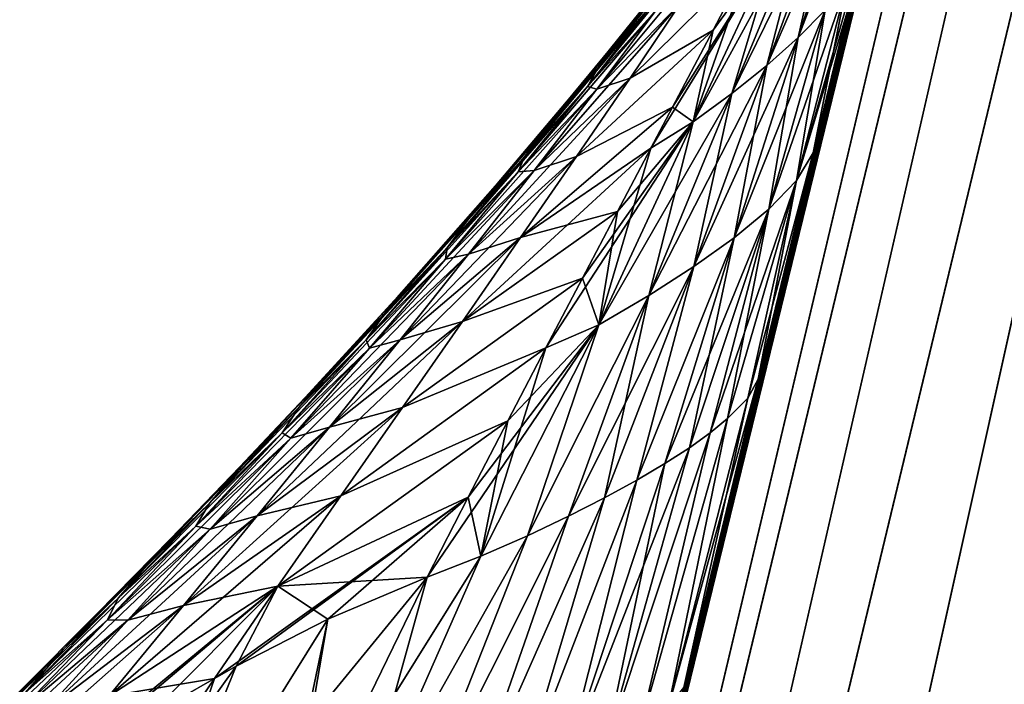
# Model space of a CAD drawing. Header units: metres. Extents: x 59 to 135, y -85 to 87.
# Tile 204 of 210: x 127.153 to 128.482, y 74.566 to 75.464. Entities that reach past the tile are written whole.
import ezdxf

# ---------------------------------------------------------------- set-up
doc = ezdxf.new("R2010")
doc.units = ezdxf.units.M
doc.layers.add('solid_21_404_502_XXX', color=7, linetype='CONTINUOUS')

msp = doc.modelspace()

# ---------------------------------------------------------------- linework, layer by layer
at = {"layer": 'solid_21_404_502_XXX'}
for points in [[(126.639999, 67.773849, 11.729356), (129.696121, 80.479248, 9.775291), (129.544312, 80.454048, 9.365866)], [(126.639999, 67.773849, 11.729356), (126.875145, 67.776382, 12.099003), (129.696121, 80.479248, 9.775291)], [(129.696121, 80.479248, -9.775291), (126.886948, 67.827339, -12.091162), (126.651802, 67.824821, -11.721516)], [(129.544312, 80.454048, -9.365866), (129.696121, 80.479248, -9.775291), (126.651802, 67.824821, -11.721516)], [(126.875145, 67.776382, 12.099003), (129.930511, 80.477661, 10.144569), (129.696121, 80.479248, 9.775291)], [(126.875145, 67.776382, 12.099003), (127.182274, 67.753304, 12.410576), (129.930511, 80.477661, 10.144569)], [(129.696121, 80.479248, -9.775291), (129.930511, 80.477661, -10.144569), (126.886948, 67.827339, -12.091162)], [(129.930511, 80.477661, -10.144569), (127.194069, 67.804245, -12.402734), (126.886948, 67.827339, -12.091162)], [(127.182274, 67.753304, 12.410576), (130.236282, 80.449371, 10.456038), (129.930511, 80.477661, 10.144569)], [(129.930511, 80.477661, -10.144569), (130.236282, 80.449371, -10.456038), (127.194069, 67.804245, -12.402734)], [(126.488121, 67.745834, 11.319371), (129.544312, 80.454048, 9.365866), (129.482346, 80.403259, 8.935875)], [(126.488121, 67.745834, 11.319371), (126.639999, 67.773849, 11.729356), (129.544312, 80.454048, 9.365866)], [(129.544312, 80.454048, -9.365866), (126.499924, 67.796822, -11.311533), (129.482346, 80.403259, -8.935875)], [(129.544312, 80.454048, -9.365866), (126.651802, 67.824821, -11.721516), (126.499924, 67.796822, -11.311533)], [(127.182274, 67.753304, 12.410576), (127.546654, 67.705734, 12.649121), (130.236282, 80.449371, 10.456038)], [(130.236282, 80.449371, -10.456038), (127.558441, 67.756653, -12.64128), (127.194069, 67.804245, -12.402734)], [(127.546654, 67.705734, 12.649121), (130.598816, 80.395721, 10.694802), (130.236282, 80.449371, 10.456038)], [(130.236282, 80.449371, -10.456038), (130.598816, 80.395721, -10.694802), (127.558441, 67.756653, -12.64128)], [(126.488121, 67.745834, 11.319371), (129.482346, 80.403259, 8.935875), (127.706192, 73.132126, 10.05315)], [(126.499924, 67.796822, -11.311533), (127.706192, 73.132118, -10.05315), (129.482346, 80.403259, -8.935875)], [(127.546654, 67.705734, 12.649121), (127.950798, 67.635948, 12.803195), (130.598816, 80.395721, 10.694802)], [(130.598816, 80.395721, -10.694802), (127.962578, 67.686836, -12.795357), (127.558441, 67.756653, -12.64128)], [(127.810623, 73.568321, 7.999012), (127.706192, 73.132126, 10.05315), (129.482346, 80.403259, 8.935875)], [(128.150101, 74.978569, -5.794289), (129.482346, 80.403259, -8.935875), (127.706192, 73.132118, -10.05315)], [(127.848785, 73.727425, 7.810772), (127.810623, 73.568321, 7.999012), (129.482346, 80.403259, 8.935875)], [(127.93576, 74.089531, 7.335627), (127.848785, 73.727425, 7.810772), (129.482346, 80.403259, 8.935875)], [(128.005859, 74.380783, 6.898118), (127.93576, 74.089531, 7.335627), (129.482346, 80.403259, 8.935875)], [(127.950798, 67.635948, 12.803195), (131.000748, 80.319275, 10.84944), (130.598816, 80.395721, 10.694802)], [(130.598816, 80.395721, -10.694802), (131.000748, 80.319275, -10.84944), (127.962578, 67.686836, -12.795357)], [(128.049515, 74.561935, 6.596162), (128.005859, 74.380783, 6.898118), (129.482346, 80.403259, 8.935875)], [(128.150101, 74.978569, 5.794289), (128.049515, 74.561935, 6.596162), (129.482346, 80.403259, 8.935875)], [(128.224014, 75.284058, 5.077546), (128.150101, 74.978569, 5.794289), (129.482346, 80.403259, 8.935875)], [(128.150101, 74.978569, -5.794289), (128.224014, 75.284058, -5.077546), (129.482346, 80.403259, -8.935875)], [(128.270325, 75.475212, 4.545311), (128.224014, 75.284058, 5.077546), (129.482346, 80.403259, 8.935875)], [(128.224014, 75.284058, -5.077546), (128.270325, 75.475212, -4.545311), (129.482346, 80.403259, -8.935875)], [(127.950798, 67.635948, 12.803195), (128.375305, 67.547318, 12.8654), (131.000748, 80.319275, 10.84944)], [(131.000748, 80.319275, -10.84944), (131.422882, 80.223694, -10.912557), (127.962578, 67.686836, -12.795357)], [(131.000748, 80.319275, 10.84944), (128.375305, 67.547318, 12.8654), (131.422882, 80.223694, 10.912557)], [(127.962578, 67.686836, -12.795357), (131.422882, 80.223694, -10.912557), (128.387085, 67.598175, -12.857566)], [(128.375305, 67.547318, 12.8654), (132.284607, 80.223694, 10.912557), (131.422882, 80.223694, 10.912557)], [(130.963104, 74.836372, 11.742494), (132.284607, 80.223694, 10.912557), (128.375305, 67.547318, 12.8654)], [(128.387085, 67.598175, -12.857566), (131.422882, 80.223694, -10.912557), (129.718964, 69.429489, -12.575445)], [(128.306046, 75.706261, -3.281876), (128.240509, 75.476929, -4.024994), (128.204117, 75.439636, -3.888969)], [(128.279236, 75.672379, -3.17095), (128.306046, 75.706261, -3.281876), (128.204117, 75.439636, -3.888969)], [(128.279236, 75.672379, -3.17095), (128.204117, 75.439636, -3.888969), (128.161804, 75.402054, -3.7558)], [(128.248306, 75.638252, -3.062347), (128.279236, 75.672379, -3.17095), (128.161804, 75.402054, -3.7558)], [(128.279236, 75.672379, 3.17095), (128.204117, 75.439636, 3.888969), (128.240509, 75.476929, 4.024994)], [(128.279236, 75.672379, 3.17095), (128.248306, 75.638252, 3.062347), (128.204117, 75.439636, 3.888969)], [(128.248306, 75.638252, -3.062347), (128.161804, 75.402054, -3.7558), (128.114563, 75.36412, -3.624848)], [(128.213882, 75.603851, -2.955551), (128.248306, 75.638252, -3.062347), (128.114563, 75.36412, -3.624848)], [(128.248306, 75.638252, 3.062347), (128.161804, 75.402054, 3.7558), (128.204117, 75.439636, 3.888969)], [(128.248306, 75.638252, 3.062347), (128.213882, 75.603851, 2.955551), (128.161804, 75.402054, 3.7558)], [(128.115814, 75.632202, 0.66038), (128.068039, 75.570923, 0.444971), (127.970291, 75.447395, 0.53039)], [(128.027527, 75.516899, 0.787011), (128.115814, 75.632202, 0.66038), (127.970291, 75.447395, 0.53039)], [(128.213882, 75.603851, -2.955551), (128.114563, 75.36412, -3.624848), (128.062164, 75.325996, -3.496319)], [(128.175827, 75.56929, -2.850728), (128.213882, 75.603851, -2.955551), (128.062164, 75.325996, -3.496319)], [(128.213882, 75.603851, 2.955551), (128.114563, 75.36412, 3.624848), (128.161804, 75.402054, 3.7558)], [(128.213882, 75.603851, 2.955551), (128.175827, 75.56929, 2.850728), (128.114563, 75.36412, 3.624848)], [(128.109924, 75.583801, 1.997627), (128.012329, 75.476685, 1.685636), (127.93235, 75.370186, 1.882147)], [(128.045593, 75.486496, 2.230351), (128.109924, 75.583801, 1.997627), (127.93235, 75.370186, 1.882147)], [(128.090286, 75.594543, 1.038001), (128.027527, 75.516899, 0.787011), (127.933891, 75.398888, 0.911813)], [(128.007843, 75.485657, 1.202413), (128.090286, 75.594543, 1.038001), (127.933891, 75.398888, 0.911813)], [(128.087173, 75.57933, 1.485824), (128.007843, 75.485657, 1.202413), (127.919708, 75.373436, 1.36428)], [(128.012329, 75.476685, 1.685636), (128.087173, 75.57933, 1.485824), (127.919708, 75.373436, 1.36428)], [(128.068039, 75.570923, 0.444971), (128.025696, 75.517548, 0.224497), (127.920906, 75.388062, 0.267642)], [(127.970291, 75.447395, 0.53039), (128.068039, 75.570923, 0.444971), (127.920906, 75.388062, 0.267642)], [(127.970291, 75.447395, -0.53039), (128.068039, 75.570923, -0.444971), (128.027527, 75.516899, -0.787011)], [(128.025696, 75.517548, -0.224497), (128.068039, 75.570923, -0.444971), (127.970291, 75.447395, -0.53039)], [(128.175827, 75.56929, -2.850728), (128.062164, 75.325996, -3.496319), (128.005157, 75.29055, -3.364883)], [(128.034348, 75.345917, -3.233554), (128.175827, 75.56929, -2.850728), (128.005157, 75.29055, -3.364883)], [(128.034348, 75.345917, -3.233554), (128.088974, 75.449631, -2.974872), (128.175827, 75.56929, -2.850728)], [(128.175827, 75.56929, 2.850728), (128.062164, 75.325996, 3.496319), (128.114563, 75.36412, 3.624848)], [(128.175827, 75.56929, 2.850728), (128.138824, 75.54467, 2.72107), (128.062164, 75.325996, 3.496319)], [(128.088974, 75.449631, -2.974872), (128.138824, 75.54467, -2.72107), (128.175827, 75.56929, -2.850728)], [(128.060364, 75.561211), (127.973343, 75.45253), (128.025696, 75.517548, 0.224497)], [(128.025696, 75.517548, -0.224497), (127.973343, 75.45253), (128.060364, 75.561211)], [(127.977097, 75.384804, 2.459101), (128.088974, 75.449631, 2.974872), (128.138824, 75.54467, 2.72107)], [(127.977097, 75.384804, 2.459101), (128.138824, 75.54467, 2.72107), (128.045593, 75.486496, 2.230351)], [(127.977097, 75.384804, -2.459101), (128.138824, 75.54467, -2.72107), (128.088974, 75.449631, -2.974872)], [(127.977097, 75.384804, -2.459101), (128.045593, 75.486496, -2.230351), (128.138824, 75.54467, -2.72107)], [(128.138824, 75.54467, 2.72107), (128.088974, 75.449631, 2.974872), (128.062164, 75.325996, 3.496319)], [(128.201538, 75.246758, -4.899443), (128.288651, 75.550751, -4.312505), (128.270325, 75.475212, -4.545311)], [(128.269958, 75.514053, -4.164556), (128.288651, 75.550751, -4.312505), (128.201538, 75.246758, -4.899443)], [(128.027527, 75.516899, 0.787011), (127.970291, 75.447395, 0.53039), (127.867668, 75.322273, 0.614605)], [(127.933891, 75.398888, 0.911813), (128.027527, 75.516899, 0.787011), (127.867668, 75.322273, 0.614605)], [(127.973343, 75.45253), (127.920906, 75.388062, 0.267642), (128.025696, 75.517548, 0.224497)], [(127.920906, 75.388062, -0.267642), (127.973343, 75.45253), (128.025696, 75.517548, -0.224497)], [(127.920906, 75.388062, -0.267642), (128.025696, 75.517548, -0.224497), (127.970291, 75.447395, -0.53039)], [(127.933891, 75.398888, -0.911813), (128.027527, 75.516899, -0.787011), (128.007843, 75.485657, -1.202413)], [(127.970291, 75.447395, -0.53039), (128.027527, 75.516899, -0.787011), (127.933891, 75.398888, -0.911813)], [(128.269958, 75.514053, -4.164556), (128.201538, 75.246758, -4.899443), (128.16423, 75.208092, -4.735229)], [(128.240509, 75.476929, -4.024994), (128.269958, 75.514053, -4.164556), (128.16423, 75.208092, -4.735229)], [(128.269958, 75.514053, 4.164556), (128.201538, 75.246758, 4.899443), (128.224014, 75.284058, 5.077546)], [(128.269958, 75.514053, 4.164556), (128.240509, 75.476929, 4.024994), (128.201538, 75.246758, 4.899443)], [(128.269958, 75.514053, 4.164556), (128.224014, 75.284058, 5.077546), (128.270325, 75.475212, 4.545311)], [(128.012329, 75.476685, 1.685636), (127.919708, 75.373436, 1.36428), (127.826164, 75.258202, 1.523433)], [(127.93235, 75.370186, 1.882147), (128.012329, 75.476685, 1.685636), (127.826164, 75.258202, 1.523433)], [(128.007843, 75.485657, 1.202413), (127.933891, 75.398888, 0.911813), (127.834595, 75.278465, 1.034697)], [(127.919708, 75.373436, 1.36428), (128.007843, 75.485657, 1.202413), (127.834595, 75.278465, 1.034697)], [(128.045593, 75.486496, 2.230351), (127.93235, 75.370186, 1.882147), (127.847725, 75.260208, 2.075219)], [(127.977097, 75.384804, 2.459101), (128.045593, 75.486496, 2.230351), (127.847725, 75.260208, 2.075219)], [(127.919708, 75.373436, -1.36428), (128.007843, 75.485657, -1.202413), (128.012329, 75.476685, -1.685636)], [(127.933891, 75.398888, -0.911813), (128.007843, 75.485657, -1.202413), (127.919708, 75.373436, -1.36428)], [(127.919708, 75.373436, -1.36428), (128.012329, 75.476685, -1.685636), (127.93235, 75.370186, -1.882147)], [(127.93235, 75.370186, -1.882147), (128.045593, 75.486496, -2.230351), (127.977097, 75.384804, -2.459101)], [(127.93235, 75.370186, -1.882147), (128.012329, 75.476685, -1.685636), (128.045593, 75.486496, -2.230351)], [(128.240509, 75.476929, -4.024994), (128.16423, 75.208092, -4.735229), (128.117691, 75.16938, -4.575167)], [(128.204117, 75.439636, -3.888969), (128.240509, 75.476929, -4.024994), (128.117691, 75.16938, -4.575167)], [(128.240509, 75.476929, 4.024994), (128.16423, 75.208092, 4.735229), (128.201538, 75.246758, 4.899443)], [(128.240509, 75.476929, 4.024994), (128.204117, 75.439636, 3.888969), (128.16423, 75.208092, 4.735229)], [(128.201538, 75.246758, -4.899443), (128.270325, 75.475212, -4.545311), (128.224014, 75.284058, -5.077546)], [(127.973343, 75.45253), (127.878777, 75.337616), (127.920906, 75.388062, 0.267642)], [(127.920906, 75.388062, -0.267642), (127.878777, 75.337616), (127.973343, 75.45253)], [(127.904839, 75.279037, 2.683787), (128.034348, 75.345917, 3.233554), (128.088974, 75.449631, 2.974872)], [(127.904839, 75.279037, 2.683787), (128.088974, 75.449631, 2.974872), (127.977097, 75.384804, 2.459101)], [(127.904839, 75.279037, -2.683787), (128.088974, 75.449631, -2.974872), (128.034348, 75.345917, -3.233554)], [(127.904839, 75.279037, -2.683787), (127.977097, 75.384804, -2.459101), (128.088974, 75.449631, -2.974872)], [(128.088974, 75.449631, 2.974872), (128.034348, 75.345917, 3.233554), (128.062164, 75.325996, 3.496319)], [(127.970291, 75.447395, 0.53039), (127.920906, 75.388062, 0.267642), (127.812103, 75.258415, 0.310195)], [(127.867668, 75.322273, 0.614605), (127.970291, 75.447395, 0.53039), (127.812103, 75.258415, 0.310195)], [(127.867668, 75.322273, -0.614605), (127.970291, 75.447395, -0.53039), (127.933891, 75.398888, -0.911813)], [(127.920906, 75.388062, -0.267642), (127.970291, 75.447395, -0.53039), (127.867668, 75.322273, -0.614605)], [(128.204117, 75.439636, -3.888969), (128.117691, 75.16938, -4.575167), (128.063309, 75.130463, -4.418454)], [(128.161804, 75.402054, -3.7558), (128.204117, 75.439636, -3.888969), (128.063309, 75.130463, -4.418454)], [(128.204117, 75.439636, 3.888969), (128.117691, 75.16938, 4.575167), (128.16423, 75.208092, 4.735229)], [(128.204117, 75.439636, 3.888969), (128.161804, 75.402054, 3.7558), (128.117691, 75.16938, 4.575167)], [(127.933891, 75.398888, 0.911813), (127.867668, 75.322273, 0.614605), (127.759811, 75.195862, 0.697535)], [(127.834595, 75.278465, 1.034697), (127.933891, 75.398888, 0.911813), (127.759811, 75.195862, 0.697535)], [(127.834595, 75.278465, -1.034697), (127.933891, 75.398888, -0.911813), (127.919708, 75.373436, -1.36428)], [(127.867668, 75.322273, -0.614605), (127.933891, 75.398888, -0.911813), (127.834595, 75.278465, -1.034697)], [(128.161804, 75.402054, -3.7558), (128.063309, 75.130463, -4.418454), (128.002441, 75.091209, -4.26433)], [(128.114563, 75.36412, -3.624848), (128.161804, 75.402054, -3.7558), (128.002441, 75.091209, -4.26433)], [(128.161804, 75.402054, 3.7558), (128.063309, 75.130463, 4.418454), (128.117691, 75.16938, 4.575167)], [(128.161804, 75.402054, 3.7558), (128.114563, 75.36412, 3.624848), (128.063309, 75.130463, 4.418454)], [(127.977097, 75.384804, 2.459101), (127.847725, 75.260208, 2.075219), (127.758987, 75.147156, 2.264744)], [(127.904839, 75.279037, 2.683787), (127.977097, 75.384804, 2.459101), (127.758987, 75.147156, 2.264744)], [(127.775452, 75.21624), (127.812103, 75.258415, 0.310195), (127.920906, 75.388062, 0.267642)], [(127.878777, 75.337616), (127.775452, 75.21624), (127.920906, 75.388062, 0.267642)], [(127.812103, 75.258415, -0.310195), (127.878777, 75.337616), (127.920906, 75.388062, -0.267642)], [(127.812103, 75.258415, -0.310195), (127.920906, 75.388062, -0.267642), (127.867668, 75.322273, -0.614605)], [(127.847725, 75.260208, -2.075219), (127.977097, 75.384804, -2.459101), (127.904839, 75.279037, -2.683787)], [(127.847725, 75.260208, -2.075219), (127.93235, 75.370186, -1.882147), (127.977097, 75.384804, -2.459101)], [(127.93235, 75.370186, 1.882147), (127.826164, 75.258202, 1.523433), (127.727791, 75.140343, 1.679705)], [(127.847725, 75.260208, 2.075219), (127.93235, 75.370186, 1.882147), (127.727791, 75.140343, 1.679705)], [(127.919708, 75.373436, 1.36428), (127.834595, 75.278465, 1.034697), (127.729965, 75.155922, 1.155481)], [(127.826164, 75.258202, 1.523433), (127.919708, 75.373436, 1.36428), (127.729965, 75.155922, 1.155481)], [(127.826164, 75.258202, -1.523433), (127.919708, 75.373436, -1.36428), (127.93235, 75.370186, -1.882147)], [(127.834595, 75.278465, -1.034697), (127.919708, 75.373436, -1.36428), (127.826164, 75.258202, -1.523433)], [(127.826164, 75.258202, -1.523433), (127.93235, 75.370186, -1.882147), (127.847725, 75.260208, -2.075219)], [(128.114563, 75.36412, -3.624848), (128.002441, 75.091209, -4.26433), (127.934814, 75.051842, -4.11305)], [(128.062164, 75.325996, -3.496319), (128.114563, 75.36412, -3.624848), (127.934814, 75.051842, -4.11305)], [(128.114563, 75.36412, 3.624848), (128.002441, 75.091209, 4.26433), (128.063309, 75.130463, 4.418454)], [(128.114563, 75.36412, 3.624848), (128.062164, 75.325996, 3.496319), (128.002441, 75.091209, 4.26433)], [(127.829239, 75.169495, 2.904331), (128.005157, 75.29055, 3.364883), (128.034348, 75.345917, 3.233554)], [(127.829239, 75.169495, 2.904331), (128.034348, 75.345917, 3.233554), (127.904839, 75.279037, 2.683787)], [(127.829239, 75.169495, -2.904331), (128.034348, 75.345917, -3.233554), (128.005157, 75.29055, -3.364883)], [(127.829239, 75.169495, -2.904331), (127.904839, 75.279037, -2.683787), (128.034348, 75.345917, -3.233554)], [(128.034348, 75.345917, 3.233554), (128.005157, 75.29055, 3.364883), (128.062164, 75.325996, 3.496319)], [(127.812103, 75.258415, -0.310195), (127.775452, 75.21624), (127.878777, 75.337616)], [(127.867668, 75.322273, 0.614605), (127.812103, 75.258415, 0.310195), (127.698929, 75.128891, 0.352103)], [(127.759811, 75.195862, 0.697535), (127.867668, 75.322273, 0.614605), (127.698929, 75.128891, 0.352103)], [(127.759811, 75.195862, -0.697535), (127.867668, 75.322273, -0.614605), (127.834595, 75.278465, -1.034697)], [(127.812103, 75.258415, -0.310195), (127.867668, 75.322273, -0.614605), (127.759811, 75.195862, -0.697535)], [(128.062164, 75.325996, -3.496319), (127.934814, 75.051842, -4.11305), (127.863388, 75.020721, -3.949336)], [(127.912704, 75.114906, -3.754831), (128.062164, 75.325996, -3.496319), (127.863388, 75.020721, -3.949336)], [(127.912704, 75.114906, -3.754831), (127.959938, 75.204735, -3.560145), (128.062164, 75.325996, -3.496319)], [(128.062164, 75.325996, 3.496319), (127.934814, 75.051842, 4.11305), (128.002441, 75.091209, 4.26433)], [(128.062164, 75.325996, 3.496319), (128.005157, 75.29055, 3.364883), (127.934814, 75.051842, 4.11305)], [(127.959938, 75.204735, -3.560145), (128.005157, 75.29055, -3.364883), (128.062164, 75.325996, -3.496319)], [(127.750732, 75.056465, 3.120671), (127.959938, 75.204735, 3.560145), (128.005157, 75.29055, 3.364883)], [(127.750732, 75.056465, 3.120671), (128.005157, 75.29055, 3.364883), (127.829239, 75.169495, 2.904331)], [(127.829239, 75.169495, -2.904331), (128.005157, 75.29055, -3.364883), (127.959938, 75.204735, -3.560145)], [(128.005157, 75.29055, 3.364883), (127.959938, 75.204735, 3.560145), (127.934814, 75.051842, 4.11305)], [(127.834595, 75.278465, 1.034697), (127.759811, 75.195862, 0.697535), (127.647064, 75.068375, 0.779016)], [(127.729965, 75.155922, 1.155481), (127.834595, 75.278465, 1.034697), (127.647064, 75.068375, 0.779016)], [(127.904839, 75.279037, 2.683787), (127.758987, 75.147156, 2.264744), (127.666725, 75.031448, 2.450645)], [(127.829239, 75.169495, 2.904331), (127.904839, 75.279037, 2.683787), (127.666725, 75.031448, 2.450645)], [(127.729965, 75.155922, -1.155481), (127.834595, 75.278465, -1.034697), (127.826164, 75.258202, -1.523433)], [(127.759811, 75.195862, -0.697535), (127.834595, 75.278465, -1.034697), (127.729965, 75.155922, -1.155481)], [(127.758987, 75.147156, -2.264744), (127.904839, 75.279037, -2.683787), (127.829239, 75.169495, -2.904331)], [(127.758987, 75.147156, -2.264744), (127.847725, 75.260208, -2.075219), (127.904839, 75.279037, -2.683787)], [(128.13588, 74.952583, -5.666749), (128.224014, 75.284058, -5.077546), (128.150101, 74.978569, -5.794289)], [(128.201538, 75.246758, -4.899443), (128.224014, 75.284058, -5.077546), (128.13588, 74.952583, -5.666749)], [(128.201538, 75.246758, 4.899443), (128.150101, 74.978569, 5.794289), (128.224014, 75.284058, 5.077546)], [(127.826164, 75.258202, 1.523433), (127.729965, 75.155922, 1.155481), (127.620651, 75.031639, 1.27399)], [(127.727791, 75.140343, 1.679705), (127.826164, 75.258202, 1.523433), (127.620651, 75.031639, 1.27399)], [(127.847725, 75.260208, 2.075219), (127.727791, 75.140343, 1.679705), (127.625252, 75.020348, 1.83298)], [(127.758987, 75.147156, 2.264744), (127.847725, 75.260208, 2.075219), (127.625252, 75.020348, 1.83298)], [(127.662231, 75.088394), (127.698929, 75.128891, 0.352103), (127.812103, 75.258415, 0.310195)], [(127.775452, 75.21624), (127.662231, 75.088394), (127.812103, 75.258415, 0.310195)], [(127.812103, 75.258415, -0.310195), (127.662231, 75.088394), (127.775452, 75.21624)], [(127.698929, 75.128891, -0.352103), (127.662231, 75.088394), (127.812103, 75.258415, -0.310195)], [(127.698929, 75.128891, -0.352103), (127.812103, 75.258415, -0.310195), (127.759811, 75.195862, -0.697535)], [(127.727791, 75.140343, -1.679705), (127.847725, 75.260208, -2.075219), (127.758987, 75.147156, -2.264744)], [(127.727791, 75.140343, -1.679705), (127.826164, 75.258202, -1.523433), (127.847725, 75.260208, -2.075219)], [(127.729965, 75.155922, -1.155481), (127.826164, 75.258202, -1.523433), (127.727791, 75.140343, -1.679705)], [(128.201538, 75.246758, -4.899443), (128.108658, 74.925392, -5.532516), (128.08522, 74.906075, -5.438048)], [(128.16423, 75.208092, -4.735229), (128.201538, 75.246758, -4.899443), (128.08522, 74.906075, -5.438048)], [(128.201538, 75.246758, 4.899443), (128.108658, 74.925392, 5.532516), (128.13588, 74.952583, 5.666749)], [(128.201538, 75.246758, 4.899443), (128.16423, 75.208092, 4.735229), (128.108658, 74.925392, 5.532516)], [(128.201538, 75.246758, -4.899443), (128.13588, 74.952583, -5.666749), (128.108658, 74.925392, -5.532516)], [(128.201538, 75.246758, 4.899443), (128.13588, 74.952583, 5.666749), (128.150101, 74.978569, 5.794289)], [(127.750732, 75.056465, 3.120671), (127.912704, 75.114906, 3.754831), (127.959938, 75.204735, 3.560145)], [(127.750732, 75.056465, -3.120671), (127.959938, 75.204735, -3.560145), (127.912704, 75.114906, -3.754831)], [(127.750732, 75.056465, -3.120671), (127.829239, 75.169495, -2.904331), (127.959938, 75.204735, -3.560145)], [(127.959938, 75.204735, 3.560145), (127.912704, 75.114906, 3.754831), (127.934814, 75.051842, 4.11305)], [(128.16423, 75.208092, -4.735229), (128.057159, 74.885735, -5.339498), (128.024094, 74.864372, -5.236998)], [(128.117691, 75.16938, -4.575167), (128.16423, 75.208092, -4.735229), (128.024094, 74.864372, -5.236998)], [(128.16423, 75.208092, 4.735229), (128.057159, 74.885735, 5.339498), (128.08522, 74.906075, 5.438048)], [(128.16423, 75.208092, 4.735229), (128.117691, 75.16938, 4.575167), (128.057159, 74.885735, 5.339498)], [(128.16423, 75.208092, -4.735229), (128.08522, 74.906075, -5.438048), (128.057159, 74.885735, -5.339498)], [(128.16423, 75.208092, 4.735229), (128.08522, 74.906075, 5.438048), (128.108658, 74.925392, 5.532516)], [(127.759811, 75.195862, 0.697535), (127.698929, 75.128891, 0.352103), (127.581749, 74.99955, 0.393262)], [(127.647064, 75.068375, 0.779016), (127.759811, 75.195862, 0.697535), (127.581749, 74.99955, 0.393262)], [(127.647064, 75.068375, -0.779016), (127.759811, 75.195862, -0.697535), (127.729965, 75.155922, -1.155481)], [(127.698929, 75.128891, -0.352103), (127.759811, 75.195862, -0.697535), (127.647064, 75.068375, -0.779016)], [(127.829239, 75.169495, 2.904331), (127.666725, 75.031448, 2.450645), (127.571503, 74.913528, 2.632874)], [(127.750732, 75.056465, 3.120671), (127.829239, 75.169495, 2.904331), (127.571503, 74.913528, 2.632874)], [(127.666725, 75.031448, -2.450645), (127.829239, 75.169495, -2.904331), (127.750732, 75.056465, -3.120671)], [(127.666725, 75.031448, -2.450645), (127.758987, 75.147156, -2.264744), (127.829239, 75.169495, -2.904331)], [(128.117691, 75.16938, 4.575167), (127.985985, 74.841942, 5.130595), (128.024094, 74.864372, 5.236998)], [(128.117691, 75.16938, 4.575167), (128.063309, 75.130463, 4.418454), (127.985985, 74.841942, 5.130595)], [(128.117691, 75.16938, -4.575167), (128.024094, 74.864372, -5.236998), (127.985985, 74.841942, -5.130595)], [(128.063309, 75.130463, -4.418454), (128.117691, 75.16938, -4.575167), (127.985985, 74.841942, -5.130595)], [(128.117691, 75.16938, 4.575167), (128.024094, 74.864372, 5.236998), (128.057159, 74.885735, 5.339498)], [(127.758987, 75.147156, 2.264744), (127.625252, 75.020348, 1.83298), (127.519218, 74.898735, 1.983183)], [(127.666725, 75.031448, 2.450645), (127.758987, 75.147156, 2.264744), (127.519218, 74.898735, 1.983183)], [(127.729965, 75.155922, 1.155481), (127.647064, 75.068375, 0.779016), (127.530106, 74.940086, 0.858895)], [(127.620651, 75.031639, 1.27399), (127.729965, 75.155922, 1.155481), (127.530106, 74.940086, 0.858895)], [(127.620651, 75.031639, -1.27399), (127.729965, 75.155922, -1.155481), (127.727791, 75.140343, -1.679705)], [(127.647064, 75.068375, -0.779016), (127.729965, 75.155922, -1.155481), (127.620651, 75.031639, -1.27399)], [(127.625252, 75.020348, -1.83298), (127.758987, 75.147156, -2.264744), (127.666725, 75.031448, -2.450645)], [(127.625252, 75.020348, -1.83298), (127.727791, 75.140343, -1.679705), (127.758987, 75.147156, -2.264744)], [(127.727791, 75.140343, 1.679705), (127.620651, 75.031639, 1.27399), (127.507355, 74.906097, 1.390108)], [(127.625252, 75.020348, 1.83298), (127.727791, 75.140343, 1.679705), (127.507355, 74.906097, 1.390108)], [(127.620651, 75.031639, -1.27399), (127.727791, 75.140343, -1.679705), (127.625252, 75.020348, -1.83298)], [(127.538536, 74.953766), (127.581749, 74.99955, 0.393262), (127.698929, 75.128891, 0.352103)], [(127.662231, 75.088394), (127.538536, 74.953766), (127.698929, 75.128891, 0.352103)], [(127.698929, 75.128891, -0.352103), (127.538536, 74.953766), (127.662231, 75.088394)], [(127.581749, 74.99955, -0.393262), (127.538536, 74.953766), (127.698929, 75.128891, -0.352103)], [(127.581749, 74.99955, -0.393262), (127.698929, 75.128891, -0.352103), (127.647064, 75.068375, -0.779016)], [(128.063309, 75.130463, -4.418454), (127.94268, 74.818283, -5.019791), (127.89386, 74.79332, -4.904409)], [(128.002441, 75.091209, -4.26433), (128.063309, 75.130463, -4.418454), (127.89386, 74.79332, -4.904409)], [(128.063309, 75.130463, 4.418454), (127.94268, 74.818283, 5.019791), (127.985985, 74.841942, 5.130595)], [(128.063309, 75.130463, 4.418454), (128.002441, 75.091209, 4.26433), (127.94268, 74.818283, 5.019791)], [(128.063309, 75.130463, -4.418454), (127.985985, 74.841942, -5.130595), (127.94268, 74.818283, -5.019791)], [(127.669731, 74.940208, 3.332754), (127.863388, 75.020721, 3.949336), (127.912704, 75.114906, 3.754831)], [(127.669731, 74.940208, 3.332754), (127.912704, 75.114906, 3.754831), (127.750732, 75.056465, 3.120671)], [(127.669731, 74.940208, -3.332754), (127.912704, 75.114906, -3.754831), (127.863388, 75.020721, -3.949336)], [(127.669731, 74.940208, -3.332754), (127.750732, 75.056465, -3.120671), (127.912704, 75.114906, -3.754831)], [(127.912704, 75.114906, 3.754831), (127.863388, 75.020721, 3.949336), (127.934814, 75.051842, 4.11305)], [(128.002441, 75.091209, 4.26433), (127.838631, 74.767036, 4.784284), (127.89386, 74.79332, 4.904409)], [(128.002441, 75.091209, 4.26433), (127.934814, 75.051842, 4.11305), (127.838631, 74.767036, 4.784284)], [(128.002441, 75.091209, -4.26433), (127.89386, 74.79332, -4.904409), (127.838631, 74.767036, -4.784284)], [(127.934814, 75.051842, -4.11305), (128.002441, 75.091209, -4.26433), (127.838631, 74.767036, -4.784284)], [(128.002441, 75.091209, 4.26433), (127.89386, 74.79332, 4.904409), (127.94268, 74.818283, 5.019791)], [(127.647064, 75.068375, 0.779016), (127.581749, 74.99955, 0.393262), (127.461182, 74.870415, 0.433574)], [(127.530106, 74.940086, 0.858895), (127.647064, 75.068375, 0.779016), (127.461182, 74.870415, 0.433574)], [(127.530106, 74.940086, -0.858895), (127.647064, 75.068375, -0.779016), (127.620651, 75.031639, -1.27399)], [(127.581749, 74.99955, -0.393262), (127.647064, 75.068375, -0.779016), (127.530106, 74.940086, -0.858895)], [(127.750732, 75.056465, 3.120671), (127.571503, 74.913528, 2.632874), (127.473877, 74.793785, 2.811399)], [(127.669731, 74.940208, 3.332754), (127.750732, 75.056465, 3.120671), (127.473877, 74.793785, 2.811399)], [(127.571503, 74.913528, -2.632874), (127.750732, 75.056465, -3.120671), (127.669731, 74.940208, -3.332754)], [(127.571503, 74.913528, -2.632874), (127.666725, 75.031448, -2.450645), (127.750732, 75.056465, -3.120671)], [(127.934814, 75.051842, -4.11305), (127.775566, 74.739456, -4.659359), (127.703316, 74.710884, -4.530537)], [(127.758675, 74.818886, -4.337269), (127.934814, 75.051842, -4.11305), (127.703316, 74.710884, -4.530537)], [(127.758675, 74.818886, -4.337269), (127.81205, 74.922119, -4.143477), (127.934814, 75.051842, -4.11305)], [(127.934814, 75.051842, 4.11305), (127.775566, 74.739456, 4.659359), (127.838631, 74.767036, 4.784284)], [(127.934814, 75.051842, 4.11305), (127.863388, 75.020721, 3.949336), (127.775566, 74.739456, 4.659359)], [(127.934814, 75.051842, -4.11305), (127.838631, 74.767036, -4.784284), (127.775566, 74.739456, -4.659359)], [(127.81205, 74.922119, -4.143477), (127.863388, 75.020721, -3.949336), (127.934814, 75.051842, -4.11305)], [(127.620651, 75.031639, 1.27399), (127.530106, 74.940086, 0.858895), (127.409607, 74.811378, 0.93707)], [(127.507355, 74.906097, 1.390108), (127.620651, 75.031639, 1.27399), (127.409607, 74.811378, 0.93707)], [(127.666725, 75.031448, 2.450645), (127.519218, 74.898735, 1.983183), (127.410362, 74.776047, 2.13028)], [(127.571503, 74.913528, 2.632874), (127.666725, 75.031448, 2.450645), (127.410362, 74.776047, 2.13028)], [(127.507355, 74.906097, -1.390108), (127.620651, 75.031639, -1.27399), (127.625252, 75.020348, -1.83298)], [(127.530106, 74.940086, -0.858895), (127.620651, 75.031639, -1.27399), (127.507355, 74.906097, -1.390108)], [(127.519218, 74.898735, -1.983183), (127.666725, 75.031448, -2.450645), (127.571503, 74.913528, -2.632874)], [(127.519218, 74.898735, -1.983183), (127.625252, 75.020348, -1.83298), (127.666725, 75.031448, -2.450645)], [(127.625252, 75.020348, 1.83298), (127.507355, 74.906097, 1.390108), (127.390793, 74.779861, 1.503768)], [(127.519218, 74.898735, 1.983183), (127.625252, 75.020348, 1.83298), (127.390793, 74.779861, 1.503768)], [(127.507355, 74.906097, -1.390108), (127.625252, 75.020348, -1.83298), (127.519218, 74.898735, -1.983183)], [(127.586624, 74.82093, 3.540538), (127.81205, 74.922119, 4.143477), (127.863388, 75.020721, 3.949336)], [(127.586624, 74.82093, 3.540538), (127.863388, 75.020721, 3.949336), (127.669731, 74.940208, 3.332754)], [(127.586624, 74.82093, -3.540538), (127.863388, 75.020721, -3.949336), (127.81205, 74.922119, -4.143477)], [(127.586624, 74.82093, -3.540538), (127.669731, 74.940208, -3.332754), (127.863388, 75.020721, -3.949336)], [(127.863388, 75.020721, 3.949336), (127.81205, 74.922119, 4.143477), (127.775566, 74.739456, 4.659359)], [(127.450096, 74.860016), (127.461182, 74.870415, 0.433574), (127.581749, 74.99955, 0.393262)], [(127.538536, 74.953766), (127.450096, 74.860016), (127.581749, 74.99955, 0.393262)], [(127.581749, 74.99955, -0.393262), (127.450096, 74.860016), (127.538536, 74.953766)], [(127.461182, 74.870415, -0.433574), (127.450096, 74.860016), (127.581749, 74.99955, -0.393262)], [(127.461182, 74.870415, -0.433574), (127.581749, 74.99955, -0.393262), (127.530106, 74.940086, -0.858895)], [(128.049515, 74.561935, -6.596162), (128.150101, 74.978569, -5.794289), (127.706192, 73.132118, -10.05315)], [(128.028946, 74.535873, -6.414237), (128.150101, 74.978569, -5.794289), (128.049515, 74.561935, -6.596162)], [(128.13588, 74.952583, -5.666749), (128.150101, 74.978569, -5.794289), (128.028946, 74.535873, -6.414237)], [(128.13588, 74.952583, 5.666749), (128.049515, 74.561935, 6.596162), (128.150101, 74.978569, 5.794289)], [(128.13588, 74.952583, 5.666749), (128.028946, 74.535873, 6.414237), (128.049515, 74.561935, 6.596162)], [(128.13588, 74.952583, 5.666749), (128.108658, 74.925392, 5.532516), (128.028946, 74.535873, 6.414237)], [(128.108658, 74.925392, -5.532516), (128.13588, 74.952583, -5.666749), (128.028946, 74.535873, -6.414237)], [(127.530106, 74.940086, 0.858895), (127.461182, 74.870415, 0.433574), (127.337799, 74.741661, 0.472977)], [(127.409607, 74.811378, 0.93707), (127.530106, 74.940086, 0.858895), (127.337799, 74.741661, 0.472977)], [(127.669731, 74.940208, 3.332754), (127.473877, 74.793785, 2.811399), (127.374352, 74.672562, 2.986203)], [(127.586624, 74.82093, 3.540538), (127.669731, 74.940208, 3.332754), (127.374352, 74.672562, 2.986203)], [(127.409607, 74.811378, -0.93707), (127.530106, 74.940086, -0.858895), (127.507355, 74.906097, -1.390108)], [(127.461182, 74.870415, -0.433574), (127.530106, 74.940086, -0.858895), (127.409607, 74.811378, -0.93707)], [(127.473877, 74.793785, -2.811399), (127.669731, 74.940208, -3.332754), (127.586624, 74.82093, -3.540538)], [(127.473877, 74.793785, -2.811399), (127.571503, 74.913528, -2.632874), (127.669731, 74.940208, -3.332754)], [(127.50174, 74.698799, 3.743992), (127.758675, 74.818886, 4.337269), (127.81205, 74.922119, 4.143477)], [(127.50174, 74.698799, 3.743992), (127.81205, 74.922119, 4.143477), (127.586624, 74.82093, 3.540538)], [(127.50174, 74.698799, -3.743992), (127.81205, 74.922119, -4.143477), (127.758675, 74.818886, -4.337269)], [(127.50174, 74.698799, -3.743992), (127.586624, 74.82093, -3.540538), (127.81205, 74.922119, -4.143477)], [(127.81205, 74.922119, 4.143477), (127.758675, 74.818886, 4.337269), (127.775566, 74.739456, 4.659359)], [(128.108658, 74.925392, 5.532516), (127.990723, 74.507492, 6.246675), (128.028946, 74.535873, 6.414237)], [(128.108658, 74.925392, 5.532516), (128.08522, 74.906075, 5.438048), (127.990723, 74.507492, 6.246675)], [(128.108658, 74.925392, -5.532516), (128.028946, 74.535873, -6.414237), (127.990723, 74.507492, -6.246675)], [(128.08522, 74.906075, -5.438048), (128.108658, 74.925392, -5.532516), (127.990723, 74.507492, -6.246675)], [(127.507355, 74.906097, 1.390108), (127.409607, 74.811378, 0.93707), (127.286217, 74.682747, 1.013491)], [(127.390793, 74.779861, 1.503768), (127.507355, 74.906097, 1.390108), (127.286217, 74.682747, 1.013491)], [(127.571503, 74.913528, 2.632874), (127.410362, 74.776047, 2.13028), (127.299324, 74.652817, 2.27426)], [(127.473877, 74.793785, 2.811399), (127.571503, 74.913528, 2.632874), (127.299324, 74.652817, 2.27426)], [(127.390793, 74.779861, -1.503768), (127.507355, 74.906097, -1.390108), (127.519218, 74.898735, -1.983183)], [(127.409607, 74.811378, -0.93707), (127.507355, 74.906097, -1.390108), (127.390793, 74.779861, -1.503768)], [(127.410362, 74.776047, -2.13028), (127.571503, 74.913528, -2.632874), (127.473877, 74.793785, -2.811399)], [(127.410362, 74.776047, -2.13028), (127.519218, 74.898735, -1.983183), (127.571503, 74.913528, -2.632874)], [(128.08522, 74.906075, 5.438048), (127.943512, 74.479652, 6.082511), (127.990723, 74.507492, 6.246675)], [(128.08522, 74.906075, 5.438048), (128.057159, 74.885735, 5.339498), (127.943512, 74.479652, 6.082511)], [(128.08522, 74.906075, -5.438048), (127.990723, 74.507492, -6.246675), (127.943512, 74.479652, -6.082511)], [(128.057159, 74.885735, -5.339498), (128.08522, 74.906075, -5.438048), (127.943512, 74.479652, -6.082511)], [(127.519218, 74.898735, 1.983183), (127.390793, 74.779861, 1.503768), (127.271652, 74.653519, 1.614948)], [(127.410362, 74.776047, 2.13028), (127.519218, 74.898735, 1.983183), (127.271652, 74.653519, 1.614948)], [(127.390793, 74.779861, -1.503768), (127.519218, 74.898735, -1.983183), (127.410362, 74.776047, -2.13028)], [(128.057159, 74.885735, -5.339498), (127.943512, 74.479652, -6.082511), (127.887901, 74.452278, -5.921489)], [(128.024094, 74.864372, -5.236998), (128.057159, 74.885735, -5.339498), (127.887901, 74.452278, -5.921489)], [(128.057159, 74.885735, 5.339498), (128.024094, 74.864372, 5.236998), (127.943512, 74.479652, 6.082511)], [(127.35659, 74.762741), (127.337799, 74.741661, 0.472977), (127.461182, 74.870415, 0.433574)], [(127.337799, 74.741661, -0.472977), (127.35659, 74.762741), (127.461182, 74.870415, -0.433574)], [(127.337799, 74.741661, -0.472977), (127.461182, 74.870415, -0.433574), (127.409607, 74.811378, -0.93707)], [(127.450096, 74.860016), (127.35659, 74.762741), (127.461182, 74.870415, 0.433574)], [(127.461182, 74.870415, -0.433574), (127.35659, 74.762741), (127.450096, 74.860016)], [(128.024094, 74.864372, 5.236998), (127.887901, 74.452278, 5.921489), (127.943512, 74.479652, 6.082511)], [(128.024094, 74.864372, 5.236998), (127.985985, 74.841942, 5.130595), (127.887901, 74.452278, 5.921489)], [(127.985985, 74.841942, -5.130595), (128.024094, 74.864372, -5.236998), (127.887901, 74.452278, -5.921489)], [(127.985985, 74.841942, 5.130595), (127.825325, 74.425148, 5.762959), (127.887901, 74.452278, 5.921489)], [(127.985985, 74.841942, 5.130595), (127.94268, 74.818283, 5.019791), (127.825325, 74.425148, 5.762959)], [(127.985985, 74.841942, -5.130595), (127.887901, 74.452278, -5.921489), (127.825325, 74.425148, -5.762959)], [(127.94268, 74.818283, -5.019791), (127.985985, 74.841942, -5.130595), (127.825325, 74.425148, -5.762959)], [(129.719269, 69.43084, 12.575237), (130.963104, 74.836372, 11.742494), (128.375305, 67.547318, 12.8654)], [(127.586624, 74.82093, 3.540538), (127.374352, 74.672562, 2.986203), (127.273361, 74.550125, 3.15728)], [(127.50174, 74.698799, 3.743992), (127.586624, 74.82093, 3.540538), (127.273361, 74.550125, 3.15728)], [(127.374352, 74.672562, -2.986203), (127.586624, 74.82093, -3.540538), (127.50174, 74.698799, -3.743992)], [(127.374352, 74.672562, -2.986203), (127.473877, 74.793785, -2.811399), (127.586624, 74.82093, -3.540538)], [(127.758675, 74.818886, 4.337269), (127.415977, 74.574249, 3.944573), (127.445374, 74.590614, 4.013023)], [(127.50174, 74.698799, 3.743992), (127.415977, 74.574249, 3.944573), (127.758675, 74.818886, 4.337269)], [(127.758675, 74.818886, 4.337269), (127.445374, 74.590614, 4.013023), (127.569153, 74.654221, 4.282023)], [(127.50174, 74.698799, -3.743992), (127.758675, 74.818886, -4.337269), (127.703316, 74.710884, -4.530537)], [(127.758675, 74.818886, 4.337269), (127.569153, 74.654221, 4.282023), (127.703316, 74.710884, 4.530537)], [(127.758675, 74.818886, 4.337269), (127.703316, 74.710884, 4.530537), (127.775566, 74.739456, 4.659359)], [(127.94268, 74.818283, 5.019791), (127.756905, 74.398094, 5.606423), (127.825325, 74.425148, 5.762959)], [(127.94268, 74.818283, 5.019791), (127.89386, 74.79332, 4.904409), (127.756905, 74.398094, 5.606423)], [(127.94268, 74.818283, -5.019791), (127.825325, 74.425148, -5.762959), (127.756905, 74.398094, -5.606423)], [(127.89386, 74.79332, -4.904409), (127.94268, 74.818283, -5.019791), (127.756905, 74.398094, -5.606423)], [(127.409607, 74.811378, 0.93707), (127.337799, 74.741661, 0.472977), (127.212044, 74.613586, 0.51144)], [(127.286217, 74.682747, 1.013491), (127.409607, 74.811378, 0.93707), (127.212044, 74.613586, 0.51144)], [(127.286217, 74.682747, -1.013491), (127.409607, 74.811378, -0.93707), (127.390793, 74.779861, -1.503768)], [(127.337799, 74.741661, -0.472977), (127.409607, 74.811378, -0.93707), (127.286217, 74.682747, -1.013491)], [(127.473877, 74.793785, 2.811399), (127.299324, 74.652817, 2.27426), (127.186676, 74.529495, 2.41513)], [(127.374352, 74.672562, 2.986203), (127.473877, 74.793785, 2.811399), (127.186676, 74.529495, 2.41513)], [(127.299324, 74.652817, -2.27426), (127.473877, 74.793785, -2.811399), (127.374352, 74.672562, -2.986203)], [(127.299324, 74.652817, -2.27426), (127.410362, 74.776047, -2.13028), (127.473877, 74.793785, -2.811399)], [(127.89386, 74.79332, 4.904409), (127.68261, 74.371216, 5.451927), (127.756905, 74.398094, 5.606423)], [(127.89386, 74.79332, 4.904409), (127.838631, 74.767036, 4.784284), (127.68261, 74.371216, 5.451927)], [(127.89386, 74.79332, -4.904409), (127.756905, 74.398094, -5.606423), (127.68261, 74.371216, -5.451927)], [(127.838631, 74.767036, -4.784284), (127.89386, 74.79332, -4.904409), (127.68261, 74.371216, -5.451927)], [(127.410362, 74.776047, 2.13028), (127.271652, 74.653519, 1.614948), (127.150581, 74.527657, 1.723656)], [(127.299324, 74.652817, 2.27426), (127.410362, 74.776047, 2.13028), (127.150581, 74.527657, 1.723656)], [(127.390793, 74.779861, 1.503768), (127.286217, 74.682747, 1.013491), (127.16053, 74.554726, 1.088145)], [(127.271652, 74.653519, 1.614948), (127.390793, 74.779861, 1.503768), (127.16053, 74.554726, 1.088145)], [(127.271652, 74.653519, -1.614948), (127.390793, 74.779861, -1.503768), (127.410362, 74.776047, -2.13028)], [(127.286217, 74.682747, -1.013491), (127.390793, 74.779861, -1.503768), (127.271652, 74.653519, -1.614948)], [(127.271652, 74.653519, -1.614948), (127.410362, 74.776047, -2.13028), (127.299324, 74.652817, -2.27426)], [(127.35659, 74.762741), (127.257874, 74.661903), (127.337799, 74.741661, 0.472977)], [(127.337799, 74.741661, -0.472977), (127.257874, 74.661903), (127.35659, 74.762741)], [(127.838631, 74.767036, 4.784284), (127.601593, 74.344757, 5.299901), (127.68261, 74.371216, 5.451927)], [(127.838631, 74.767036, 4.784284), (127.775566, 74.739456, 4.659359), (127.601593, 74.344757, 5.299901)], [(127.838631, 74.767036, -4.784284), (127.68261, 74.371216, -5.451927), (127.601593, 74.344757, -5.299901)], [(127.775566, 74.739456, -4.659359), (127.838631, 74.767036, -4.784284), (127.601593, 74.344757, -5.299901)], [(127.257874, 74.661903), (127.212044, 74.613586, 0.51144), (127.337799, 74.741661, 0.472977)], [(127.212044, 74.613586, -0.51144), (127.257874, 74.661903), (127.337799, 74.741661, -0.472977)], [(127.212044, 74.613586, -0.51144), (127.337799, 74.741661, -0.472977), (127.286217, 74.682747, -1.013491)], [(127.775566, 74.739456, -4.659359), (127.601593, 74.344757, -5.299901), (127.5112, 74.315559, -5.155859)], [(127.703316, 74.710884, -4.530537), (127.775566, 74.739456, -4.659359), (127.5112, 74.315559, -5.155859)], [(127.775566, 74.739456, 4.659359), (127.703316, 74.710884, 4.530537), (127.601593, 74.344757, 5.299901)], [(127.287857, 74.203133, -4.867271), (127.703316, 74.710884, -4.530537), (127.5112, 74.315559, -5.155859)], [(127.569153, 74.654221, -4.282023), (127.703316, 74.710884, -4.530537), (127.287857, 74.203133, -4.867271)], [(127.50174, 74.698799, -3.743992), (127.703316, 74.710884, -4.530537), (127.569153, 74.654221, -4.282023)], [(127.703316, 74.710884, 4.530537), (127.5112, 74.315559, 5.155859), (127.601593, 74.344757, 5.299901)], [(127.569153, 74.654221, 4.282023), (127.5112, 74.315559, 5.155859), (127.703316, 74.710884, 4.530537)], [(127.50174, 74.698799, 3.743992), (127.172142, 74.427231, 3.327111), (127.205048, 74.44812, 3.416022)], [(127.50174, 74.698799, 3.743992), (127.273361, 74.550125, 3.15728), (127.172142, 74.427231, 3.327111)], [(127.50174, 74.698799, 3.743992), (127.205048, 74.44812, 3.416022), (127.325386, 74.521744, 3.725457)], [(127.273361, 74.550125, -3.15728), (127.50174, 74.698799, -3.743992), (127.415977, 74.574249, -3.944573)], [(127.273361, 74.550125, -3.15728), (127.374352, 74.672562, -2.986203), (127.50174, 74.698799, -3.743992)], [(127.50174, 74.698799, 3.743992), (127.325386, 74.521744, 3.725457), (127.415977, 74.574249, 3.944573)], [(127.50174, 74.698799, -3.743992), (127.445374, 74.590614, -4.013023), (127.415977, 74.574249, -3.944573)], [(127.50174, 74.698799, -3.743992), (127.569153, 74.654221, -4.282023), (127.445374, 74.590614, -4.013023)], [(127.286217, 74.682747, 1.013491), (127.212044, 74.613586, 0.51144), (127.08429, 74.486526, 0.548961)], [(127.16053, 74.554726, 1.088145), (127.286217, 74.682747, 1.013491), (127.08429, 74.486526, 0.548961)], [(127.16053, 74.554726, -1.088145), (127.286217, 74.682747, -1.013491), (127.271652, 74.653519, -1.614948)], [(127.212044, 74.613586, -0.51144), (127.286217, 74.682747, -1.013491), (127.16053, 74.554726, -1.088145)], [(127.374352, 74.672562, 2.986203), (127.186676, 74.529495, 2.41513), (127.072899, 74.406448, 2.552906)], [(127.273361, 74.550125, 3.15728), (127.374352, 74.672562, 2.986203), (127.072899, 74.406448, 2.552906)], [(127.186676, 74.529495, -2.41513), (127.374352, 74.672562, -2.986203), (127.273361, 74.550125, -3.15728)], [(127.186676, 74.529495, -2.41513), (127.299324, 74.652817, -2.27426), (127.374352, 74.672562, -2.986203)], [(127.299324, 74.652817, 2.27426), (127.150581, 74.527657, 1.723656), (127.028122, 74.402802, 1.829915)], [(127.186676, 74.529495, 2.41513), (127.299324, 74.652817, 2.27426), (127.028122, 74.402802, 1.829915)], [(127.271652, 74.653519, 1.614948), (127.16053, 74.554726, 1.088145), (127.033081, 74.427872, 1.161049)], [(127.150581, 74.527657, 1.723656), (127.271652, 74.653519, 1.614948), (127.033081, 74.427872, 1.161049)], [(127.150581, 74.527657, -1.723656), (127.271652, 74.653519, -1.614948), (127.299324, 74.652817, -2.27426)], [(127.16053, 74.554726, -1.088145), (127.271652, 74.653519, -1.614948), (127.150581, 74.527657, -1.723656)], [(127.150581, 74.527657, -1.723656), (127.299324, 74.652817, -2.27426), (127.186676, 74.529495, -2.41513)], [(127.257874, 74.661903), (127.153458, 74.557198), (127.212044, 74.613586, 0.51144)], [(127.212044, 74.613586, -0.51144), (127.153458, 74.557198), (127.257874, 74.661903)], [(127.287857, 74.203133, 4.867271), (127.487045, 74.263252, 5.230075), (127.569153, 74.654221, 4.282023)], [(127.287857, 74.203133, 4.867271), (127.569153, 74.654221, 4.282023), (127.445374, 74.590614, 4.013023)], [(127.445374, 74.590614, -4.013023), (127.569153, 74.654221, -4.282023), (127.287857, 74.203133, -4.867271)], [(127.569153, 74.654221, 4.282023), (127.487045, 74.263252, 5.230075), (127.5112, 74.315559, 5.155859)], [(127.153458, 74.557198), (127.08429, 74.486526, 0.548961), (127.212044, 74.613586, 0.51144)], [(127.08429, 74.486526, -0.548961), (127.153458, 74.557198), (127.212044, 74.613586, -0.51144)], [(127.08429, 74.486526, -0.548961), (127.212044, 74.613586, -0.51144), (127.16053, 74.554726, -1.088145)], [(127.445374, 74.590614, -4.013023), (127.287857, 74.203133, -4.867271), (127.116287, 74.132187, -4.492904)], [(127.415977, 74.574249, -3.944573), (127.445374, 74.590614, -4.013023), (127.116287, 74.132187, -4.492904)], [(127.287857, 74.203133, 4.867271), (127.445374, 74.590614, 4.013023), (127.415977, 74.574249, 3.944573)], [(127.116287, 74.132187, 4.492904), (127.415977, 74.574249, 3.944573), (127.325386, 74.521744, 3.725457)], [(127.116287, 74.132187, 4.492904), (127.287857, 74.203133, 4.867271), (127.415977, 74.574249, 3.944573)], [(127.325386, 74.521744, -3.725457), (127.415977, 74.574249, -3.944573), (127.116287, 74.132187, -4.492904)], [(127.273361, 74.550125, -3.15728), (127.415977, 74.574249, -3.944573), (127.325386, 74.521744, -3.725457)]]:
    msp.add_3dface(points, dxfattribs=at)

doc.saveas('drawing.dxf')
